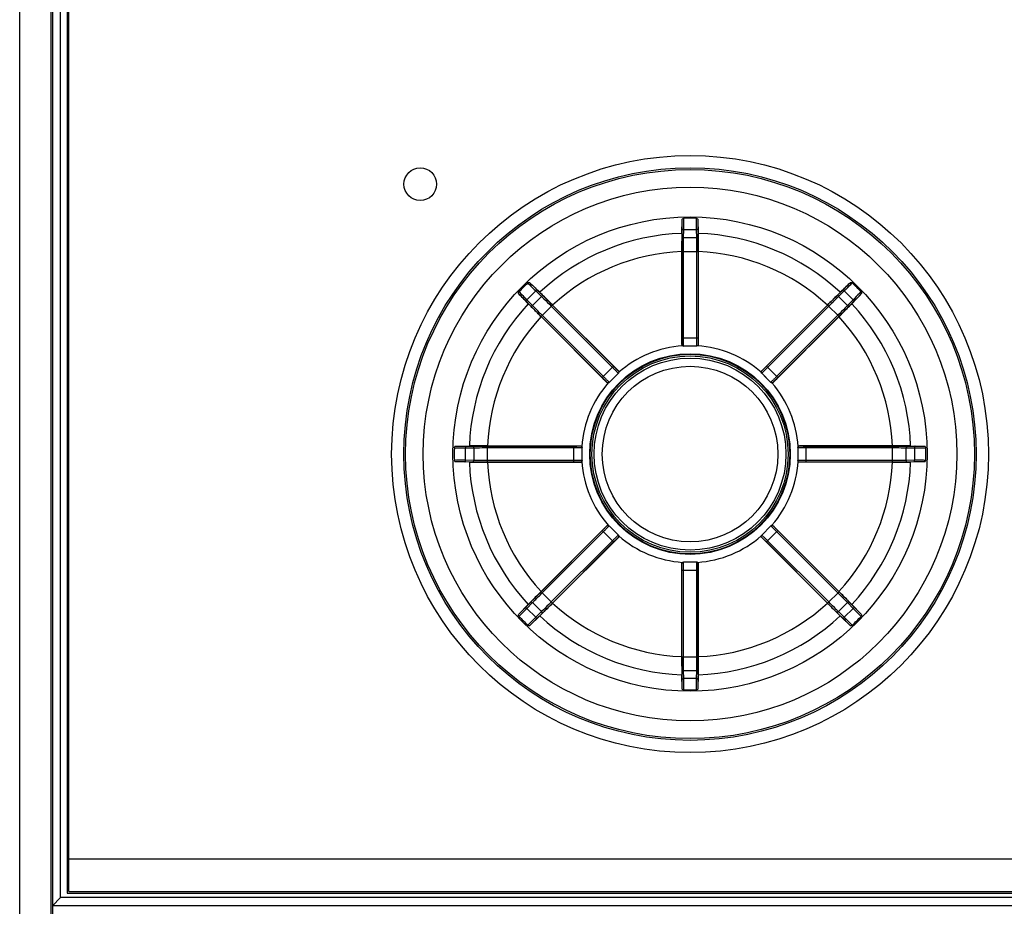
# Model space of a CAD drawing. Header units: millimetres. Extents: x 0 to 2550, y 0 to 1800.
# Tile 12 of 29: x 957 to 1017, y 968 to 1022. Entities that reach past the tile are written whole.
import ezdxf

# ---------------------------------------------------------------- set-up
doc = ezdxf.new("R2010")
doc.units = ezdxf.units.MM
doc.header["$LTSCALE"] = 140.25
doc.layers.get('0').update_dxf_attribs({"linetype": 'CONTINUOUS'})
doc.layers.add('00_COMPONENTS', color=7, linetype='CONTINUOUS')

msp = doc.modelspace()

# ---------------------------------------------------------------- linework, layer by layer
at = {"color": 7, "linetype": 'CONTINUOUS'}
msp.add_line((956.633, 882.353), (956.633, 1058.853), dxfattribs=at)
at = {"layer": '00_COMPONENTS', "color": 7, "linetype": 'CONTINUOUS'}
for p, q in [((958.528, 1056.353), (958.528, 878.388)), ((958.633, 1056.353), (958.633, 878.353)), ((959.533, 1055.953), (959.533, 968.753)), ((959.633, 968.853), (959.633, 1055.853)), ((997.139, 1009.098), (997.148, 1009.935)), ((998.117, 1009.935), (998.127, 1009.098)), ((997.133, 1007.987), (997.133, 1002.303)), ((998.133, 1007.987), (998.133, 1002.303)), ((987.841, 1006.08), (988.44, 1005.495)), ((1006.826, 1005.495), (1007.424, 1006.08)), ((987.741, 1004.796), (987.156, 1005.395)), ((1008.109, 1005.395), (1007.524, 1004.796)), ((989.229, 1004.714), (993.249, 1000.694)), ((1006.036, 1004.714), (1002.017, 1000.694)), ((988.522, 1004.007), (992.542, 999.987)), ((1006.743, 1004.007), (1002.724, 999.987)), ((997.233, 1002.203), (997.174, 1002.222)), ((997.633, 1002.203), (997.233, 1002.203)), ((998.033, 1002.203), (997.633, 1002.203)), ((998.092, 1002.222), (998.033, 1002.203)), ((992.683, 999.987), (993.249, 1000.553)), ((993.277, 1000.608), (993.249, 1000.553)), ((1002.017, 1000.553), (1001.989, 1000.608)), ((1002.3, 1000.27), (1002.017, 1000.553)), ((992.683, 999.987), (992.628, 999.959)), ((1002.583, 999.987), (1002.3, 1000.27)), ((1002.638, 999.959), (1002.583, 999.987)), ((983.301, 996.087), (984.138, 996.097)), ((985.248, 996.103), (990.933, 996.103)), ((1010.017, 996.103), (1004.333, 996.103)), ((1011.128, 996.097), (1011.965, 996.087)), ((991.014, 996.062), (991.033, 996.003)), ((991.033, 995.203), (991.033, 996.003)), ((1004.233, 996.003), (1004.252, 996.062)), ((1004.233, 996.003), (1004.233, 995.203)), ((984.138, 995.109), (983.301, 995.119)), ((985.248, 995.103), (990.933, 995.103)), ((991.033, 995.203), (991.014, 995.144)), ((1004.252, 995.144), (1004.233, 995.203)), ((1010.017, 995.103), (1004.333, 995.103)), ((1011.965, 995.119), (1011.128, 995.109)), ((988.522, 987.2), (992.542, 991.219)), ((992.628, 991.247), (992.683, 991.219)), ((993.249, 990.653), (992.683, 991.219)), ((1002.583, 991.219), (1002.017, 990.653)), ((1002.583, 991.219), (1002.638, 991.247)), ((1006.743, 987.2), (1002.724, 991.219)), ((989.229, 986.492), (993.249, 990.512)), ((993.249, 990.653), (993.277, 990.598)), ((1001.989, 990.598), (1002.017, 990.653)), ((1006.036, 986.492), (1002.017, 990.512)), ((997.133, 983.219), (997.133, 988.903)), ((997.174, 988.984), (997.233, 989.003)), ((998.033, 989.003), (997.233, 989.003)), ((998.033, 989.003), (998.092, 988.984)), ((998.133, 983.219), (998.133, 988.903)), ((987.156, 985.811), (987.741, 986.41)), ((1007.524, 986.41), (1008.109, 985.811)), ((988.44, 985.711), (987.841, 985.126)), ((1007.424, 985.126), (1006.826, 985.711)), ((997.148, 981.271), (997.139, 982.108)), ((998.127, 982.108), (998.117, 981.271)), ((959.633, 970.853), (1087.633, 970.853)), ((958.633, 967.985), (959.133, 968.485)), ((959.533, 968.753), (1087.733, 968.753)), ((959.633, 968.853), (1087.633, 968.853)), ((958.633, 967.985), (958.633, 967.984))]:
    msp.add_line(p, q, dxfattribs=at)
at = {"layer": '00_COMPONENTS', "color": 9, "linetype": 'CONTINUOUS'}
for p, q in [((959.133, 968.485), (959.133, 1056.853)), ((997.144, 1008.885), (997.15, 1009.382)), ((998.115, 1009.382), (998.121, 1008.885)), ((997.244, 1008.83), (997.25, 1009.326)), ((998.021, 1008.83), (997.244, 1008.83)), ((997.25, 1009.326), (998.015, 1009.326)), ((998.015, 1009.326), (998.021, 1008.83)), ((997.14, 1002.703), (997.14, 1007.997)), ((997.14, 1007.997), (998.126, 1007.997)), ((997.24, 1002.703), (997.24, 1007.997)), ((998.026, 1007.997), (998.026, 1002.703)), ((998.126, 1007.997), (998.126, 1002.703)), ((987.658, 1005.036), (988.199, 1005.577)), ((988.555, 1005.23), (988.006, 1004.681)), ((988.199, 1005.577), (988.555, 1005.23)), ((988.231, 1005.687), (988.586, 1005.34)), ((1006.679, 1005.34), (1007.035, 1005.687)), ((1006.711, 1005.23), (1007.066, 1005.577)), ((1007.26, 1004.681), (1006.711, 1005.23)), ((1007.066, 1005.577), (1007.607, 1005.036)), ((987.896, 1004.65), (987.548, 1005.005)), ((988.006, 1004.681), (987.658, 1005.036)), ((988.52, 1004.019), (989.217, 1004.716)), ((989.146, 1004.645), (992.89, 1000.901)), ((989.217, 1004.716), (992.961, 1000.972)), ((1002.305, 1000.972), (1006.048, 1004.716)), ((1002.375, 1000.901), (1006.119, 1004.645)), ((1006.746, 1004.019), (1006.048, 1004.716)), ((1007.607, 1005.036), (1007.26, 1004.681)), ((1007.717, 1005.005), (1007.37, 1004.65)), ((992.264, 1000.275), (988.52, 1004.019)), ((992.334, 1000.346), (988.591, 1004.089)), ((1006.675, 1004.089), (1002.931, 1000.346)), ((1006.746, 1004.019), (1003.002, 1000.275)), ((997.14, 1002.703), (998.126, 1002.703)), ((992.264, 1000.275), (992.961, 1000.972)), ((1003.002, 1000.275), (1002.305, 1000.972)), ((992.683, 999.987), (993.249, 1000.553)), ((1002.017, 1000.553), (1002.583, 999.987)), ((983.854, 996.086), (984.351, 996.091)), ((985.238, 995.11), (985.238, 996.096)), ((985.238, 996.096), (990.533, 996.096)), ((990.533, 995.11), (990.533, 996.096)), ((1004.733, 995.11), (1004.733, 996.096)), ((1004.733, 996.096), (1010.027, 996.096)), ((1010.027, 995.11), (1010.027, 996.096)), ((1010.915, 996.091), (1011.412, 996.086)), ((983.909, 995.986), (984.406, 995.991)), ((983.909, 995.221), (983.909, 995.986)), ((984.406, 995.991), (984.406, 995.215)), ((985.238, 995.996), (990.533, 995.996)), ((991.033, 995.203), (991.033, 996.003)), ((1004.233, 996.003), (1004.233, 995.203)), ((1004.733, 995.996), (1010.027, 995.996)), ((1010.859, 995.215), (1010.859, 995.991)), ((1010.859, 995.991), (1011.356, 995.986)), ((1011.356, 995.986), (1011.356, 995.221)), ((984.351, 995.115), (983.854, 995.121)), ((984.406, 995.215), (983.909, 995.221)), ((990.533, 995.21), (985.238, 995.21)), ((990.533, 995.11), (985.238, 995.11)), ((1010.027, 995.21), (1004.733, 995.21)), ((1010.027, 995.11), (1004.733, 995.11)), ((1011.356, 995.221), (1010.859, 995.215)), ((1011.412, 995.121), (1010.915, 995.115)), ((988.52, 987.187), (992.264, 990.931)), ((988.591, 987.117), (992.334, 990.86)), ((992.961, 990.234), (992.264, 990.931)), ((993.249, 990.653), (992.683, 991.219)), ((1002.583, 991.219), (1002.017, 990.653)), ((1002.305, 990.234), (1003.002, 990.931)), ((1002.931, 990.86), (1006.675, 987.117)), ((1003.002, 990.931), (1006.746, 987.187)), ((992.89, 990.305), (989.146, 986.561)), ((992.961, 990.234), (989.217, 986.49)), ((1006.048, 986.49), (1002.305, 990.234)), ((1006.119, 986.561), (1002.375, 990.305)), ((998.033, 989.003), (997.233, 989.003)), ((997.14, 983.209), (997.14, 988.503)), ((997.14, 988.503), (998.126, 988.503)), ((997.24, 983.209), (997.24, 988.503)), ((998.026, 988.503), (998.026, 983.209)), ((998.126, 988.503), (998.126, 983.209)), ((989.217, 986.49), (988.52, 987.187)), ((1006.048, 986.49), (1006.746, 987.187)), ((987.548, 986.201), (987.896, 986.557)), ((987.658, 986.17), (988.006, 986.525)), ((988.006, 986.525), (988.555, 985.976)), ((1006.711, 985.976), (1007.26, 986.525)), ((1007.26, 986.525), (1007.607, 986.17)), ((1007.37, 986.557), (1007.717, 986.201)), ((988.199, 985.629), (987.658, 986.17)), ((988.555, 985.976), (988.199, 985.629)), ((988.586, 985.866), (988.231, 985.519)), ((1007.035, 985.519), (1006.679, 985.866)), ((1007.066, 985.629), (1006.711, 985.976)), ((1007.607, 986.17), (1007.066, 985.629)), ((997.14, 983.209), (998.126, 983.209)), ((997.15, 981.824), (997.144, 982.321)), ((997.25, 981.88), (997.244, 982.377)), ((997.244, 982.377), (998.021, 982.377)), ((998.021, 982.377), (998.015, 981.88)), ((998.121, 982.321), (998.115, 981.824)), ((998.015, 981.88), (997.25, 981.88)), ((1088.133, 968.485), (959.133, 968.485)), ((1088.632, 967.985), (958.633, 967.985))]:
    msp.add_line(p, q, dxfattribs=at)
at = {"layer": '00_COMPONENTS', "color": 7, "linetype": 'CONTINUOUS'}
for centre, radius in [((997.633, 995.603), 18.25), ((981.133, 1012.103), 1), ((997.633, 995.603), 17.5), ((997.633, 995.603), 17.395), ((997.633, 995.603), 16.317), ((997.633, 995.603), 14.5), ((997.633, 995.603), 6.1), ((997.633, 995.603), 6)]:
    msp.add_circle(centre, radius, dxfattribs=at)
at = {"layer": '00_COMPONENTS', "color": 9, "linetype": 'CONTINUOUS'}
for radius in [6.135, 5.868, 5.368]:
    msp.add_circle((997.633, 995.603), radius, dxfattribs=at)
at = {"layer": '00_COMPONENTS', "color": 7, "linetype": 'CONTINUOUS'}
for centre, radius, start, end in [((997.632, 963.553), 46.466, 89.99902, 90.47305), ((997.634, 963.553), 46.466, 89.52695, 90.00098), ((1020.296, 972.94), 46.467, 134.52597, 135.47403), ((974.97, 972.94), 46.467, 44.52597, 45.47403), ((1029.683, 995.603), 46.467, 179.52597, 180.47403), ((965.583, 995.603), 46.467, 359.52597, 0.47403), ((1020.296, 1018.266), 46.467, 224.52597, 225.47403), ((974.97, 1018.266), 46.467, 314.52597, 315.47403), ((997.632, 1027.653), 46.466, 269.52695, 270.00098), ((997.634, 1027.653), 46.466, 269.99902, 270.47305)]:
    msp.add_arc(centre, radius, start, end, dxfattribs=at)
at = {"layer": '00_COMPONENTS', "color": 9, "linetype": 'CONTINUOUS'}
for radius, start, end in [(13.504, 92.09705, 132.90295), (13.504, 47.09705, 87.90295), (12.394, 92.31198, 132.68802), (12.394, 47.31198, 87.68802), (13.504, 137.09705, 177.90295), (13.504, 2.09705, 42.90295), (12.394, 137.31198, 177.68802), (12.394, 2.31198, 42.68802), (6.635, 93.96513, 131.03489), (6.635, 48.96513, 86.03487), (6.635, 138.96512, 176.03401), (6.635, 3.96485, 41.03484), (13.504, 182.09705, 222.90295), (12.394, 182.31198, 222.68802), (6.635, 183.96485, 221.03484), (6.635, 318.96512, 356.03401), (12.394, 317.31198, 357.68802), (13.504, 317.09705, 357.90295), (6.635, 228.96513, 266.03487), (6.635, 273.96513, 311.03489), (12.394, 227.31198, 267.68802), (12.394, 272.31198, 312.68802), (13.504, 227.09705, 267.90295), (13.504, 272.09705, 312.90295)]:
    msp.add_arc((997.633, 995.603), radius, start, end, dxfattribs=at)
at = {"layer": '00_COMPONENTS', "color": 7, "linetype": 'CONTINUOUS'}
for points, knots in [([(997.148, 1009.935), (997.149, 1009.957), (997.175, 1010.004), (997.223, 1010.018), (997.248, 1010.018)], [0, 0, 0, 0, 0.468273, 1, 1, 1, 1]), ([(998.017, 1010.018), (998.042, 1010.018), (998.091, 1010.004), (998.117, 1009.957), (998.117, 1009.935)], [0, 0, 0, 0, 0.531727, 1, 1, 1, 1]), ([(997.139, 1009.098), (997.138, 1009.013), (997.134, 1008.642), (997.133, 1008.272), (997.133, 1007.987)], [0, 0, 0, 0, 0.230498, 1, 1, 1, 1]), ([(998.133, 1007.987), (998.133, 1008.085), (998.132, 1008.455), (998.13, 1008.825), (998.127, 1009.098)], [0, 0, 0, 0, 0.263986, 1, 1, 1, 1]), ([(987.712, 1006.068), (987.729, 1006.085), (987.774, 1006.11), (987.825, 1006.095), (987.841, 1006.08)], [0, 0, 0, 0, 0.531727, 1, 1, 1, 1]), ([(1007.424, 1006.08), (1007.44, 1006.095), (1007.492, 1006.11), (1007.536, 1006.085), (1007.554, 1006.068)], [0, 0, 0, 0, 0.468273, 1, 1, 1, 1]), ([(987.156, 1005.395), (987.141, 1005.41), (987.126, 1005.462), (987.15, 1005.507), (987.168, 1005.524)], [0, 0, 0, 0, 0.468273, 1, 1, 1, 1]), ([(989.229, 1004.714), (989.16, 1004.783), (988.898, 1005.044), (988.635, 1005.304), (988.44, 1005.495)], [0, 0, 0, 0, 0.263986, 1, 1, 1, 1]), ([(1006.826, 1005.495), (1006.765, 1005.435), (1006.5, 1005.176), (1006.238, 1004.915), (1006.036, 1004.714)], [0, 0, 0, 0, 0.230498, 1, 1, 1, 1]), ([(1008.098, 1005.524), (1008.115, 1005.507), (1008.139, 1005.462), (1008.125, 1005.41), (1008.109, 1005.395)], [0, 0, 0, 0, 0.531727, 1, 1, 1, 1]), ([(987.741, 1004.796), (987.801, 1004.735), (988.06, 1004.471), (988.321, 1004.208), (988.522, 1004.007)], [0, 0, 0, 0, 0.230498, 1, 1, 1, 1]), ([(1006.743, 1004.007), (1006.812, 1004.076), (1007.074, 1004.338), (1007.334, 1004.601), (1007.524, 1004.796)], [0, 0, 0, 0, 0.263986, 1, 1, 1, 1]), ([(985.248, 996.103), (985.151, 996.103), (984.781, 996.103), (984.41, 996.1), (984.138, 996.097)], [0, 0, 0, 0, 0.263986, 1, 1, 1, 1]), ([(1011.128, 996.097), (1011.042, 996.098), (1010.672, 996.102), (1010.302, 996.103), (1010.017, 996.103)], [0, 0, 0, 0, 0.230498, 1, 1, 1, 1]), ([(983.218, 995.987), (983.218, 996.012), (983.232, 996.061), (983.279, 996.087), (983.301, 996.087)], [0, 0, 0, 0, 0.531727, 1, 1, 1, 1]), ([(1011.965, 996.087), (1011.987, 996.087), (1012.033, 996.061), (1012.048, 996.012), (1012.048, 995.987)], [0, 0, 0, 0, 0.468273, 1, 1, 1, 1]), ([(983.301, 995.119), (983.279, 995.119), (983.232, 995.145), (983.218, 995.194), (983.218, 995.219)], [0, 0, 0, 0, 0.468273, 1, 1, 1, 1]), ([(984.138, 995.109), (984.223, 995.108), (984.593, 995.104), (984.964, 995.103), (985.248, 995.103)], [0, 0, 0, 0, 0.230498, 1, 1, 1, 1]), ([(1010.017, 995.103), (1010.115, 995.103), (1010.485, 995.104), (1010.855, 995.106), (1011.128, 995.109)], [0, 0, 0, 0, 0.263986, 1, 1, 1, 1]), ([(1012.048, 995.219), (1012.048, 995.194), (1012.033, 995.145), (1011.987, 995.119), (1011.965, 995.119)], [0, 0, 0, 0, 0.531727, 1, 1, 1, 1]), ([(988.522, 987.2), (988.453, 987.13), (988.192, 986.868), (987.932, 986.605), (987.741, 986.41)], [0, 0, 0, 0, 0.263986, 1, 1, 1, 1]), ([(1007.524, 986.41), (1007.465, 986.471), (1007.206, 986.735), (1006.945, 986.998), (1006.743, 987.2)], [0, 0, 0, 0, 0.230498, 1, 1, 1, 1]), ([(988.44, 985.711), (988.501, 985.771), (988.765, 986.03), (989.028, 986.291), (989.229, 986.492)], [0, 0, 0, 0, 0.230498, 1, 1, 1, 1]), ([(1006.036, 986.492), (1006.105, 986.423), (1006.367, 986.162), (1006.631, 985.902), (1006.826, 985.711)], [0, 0, 0, 0, 0.263986, 1, 1, 1, 1]), ([(987.168, 985.682), (987.15, 985.699), (987.126, 985.744), (987.141, 985.796), (987.156, 985.811)], [0, 0, 0, 0, 0.531727, 1, 1, 1, 1]), ([(1008.109, 985.811), (1008.125, 985.796), (1008.139, 985.744), (1008.115, 985.699), (1008.098, 985.682)], [0, 0, 0, 0, 0.468273, 1, 1, 1, 1]), ([(987.841, 985.126), (987.825, 985.111), (987.774, 985.096), (987.729, 985.121), (987.712, 985.138)], [0, 0, 0, 0, 0.468273, 1, 1, 1, 1]), ([(1007.554, 985.138), (1007.536, 985.121), (1007.492, 985.096), (1007.44, 985.111), (1007.424, 985.126)], [0, 0, 0, 0, 0.531727, 1, 1, 1, 1]), ([(997.133, 983.219), (997.133, 983.121), (997.133, 982.751), (997.135, 982.381), (997.139, 982.108)], [0, 0, 0, 0, 0.263986, 1, 1, 1, 1]), ([(998.127, 982.108), (998.128, 982.194), (998.132, 982.564), (998.133, 982.934), (998.133, 983.219)], [0, 0, 0, 0, 0.230498, 1, 1, 1, 1]), ([(997.248, 981.188), (997.223, 981.188), (997.175, 981.202), (997.149, 981.249), (997.148, 981.271)], [0, 0, 0, 0, 0.531727, 1, 1, 1, 1]), ([(998.117, 981.271), (998.117, 981.249), (998.091, 981.202), (998.042, 981.188), (998.017, 981.188)], [0, 0, 0, 0, 0.468273, 1, 1, 1, 1])]:
    msp.add_open_spline(points, degree=3, knots=knots, dxfattribs=at)
at = {"layer": '00_COMPONENTS', "color": 9, "linetype": 'CONTINUOUS'}
for points, knots in [([(997.25, 1009.326), (997.251, 1009.386), (997.252, 1009.617), (997.252, 1009.848), (997.248, 1010.018)], [0, 0, 0, 0, 0.259682, 1, 1, 1, 1]), ([(998.017, 1010.018), (998.016, 1009.972), (998.014, 1009.742), (998.014, 1009.511), (998.015, 1009.326)], [0, 0, 0, 0, 0.199675, 1, 1, 1, 1]), ([(997.15, 1009.382), (997.151, 1009.43), (997.152, 1009.614), (997.152, 1009.798), (997.148, 1009.935)], [0, 0, 0, 0, 0.259541, 1, 1, 1, 1]), ([(997.15, 1009.382), (997.15, 1009.374), (997.169, 1009.335), (997.218, 1009.327), (997.25, 1009.326)], [0, 0, 0, 0, 0.186443, 1, 1, 1, 1]), ([(998.115, 1009.382), (998.115, 1009.374), (998.097, 1009.335), (998.048, 1009.327), (998.015, 1009.326)], [0, 0, 0, 0, 0.186443, 1, 1, 1, 1]), ([(998.117, 1009.935), (998.116, 1009.898), (998.114, 1009.714), (998.114, 1009.529), (998.115, 1009.382)], [0, 0, 0, 0, 0.199945, 1, 1, 1, 1]), ([(997.14, 1007.997), (997.14, 1008.076), (997.14, 1008.371), (997.142, 1008.667), (997.144, 1008.885)], [0, 0, 0, 0, 0.264047, 1, 1, 1, 1]), ([(997.144, 1008.885), (997.145, 1008.878), (997.163, 1008.838), (997.212, 1008.83), (997.244, 1008.83)], [0, 0, 0, 0, 0.186443, 1, 1, 1, 1]), ([(997.24, 1007.997), (997.24, 1008.071), (997.24, 1008.348), (997.242, 1008.625), (997.244, 1008.83)], [0, 0, 0, 0, 0.264047, 1, 1, 1, 1]), ([(998.121, 1008.885), (998.121, 1008.878), (998.103, 1008.838), (998.054, 1008.83), (998.021, 1008.83)], [0, 0, 0, 0, 0.186443, 1, 1, 1, 1]), ([(998.021, 1008.83), (998.022, 1008.766), (998.025, 1008.488), (998.026, 1008.211), (998.026, 1007.997)], [0, 0, 0, 0, 0.23049, 1, 1, 1, 1]), ([(998.121, 1008.885), (998.122, 1008.817), (998.125, 1008.521), (998.126, 1008.225), (998.126, 1007.997)], [0, 0, 0, 0, 0.230489, 1, 1, 1, 1]), ([(987.712, 1006.068), (987.743, 1006.035), (987.905, 1005.87), (988.068, 1005.707), (988.199, 1005.577)], [0, 0, 0, 0, 0.199675, 1, 1, 1, 1]), ([(987.841, 1006.08), (987.867, 1006.053), (987.995, 1005.921), (988.125, 1005.79), (988.231, 1005.687)], [0, 0, 0, 0, 0.199945, 1, 1, 1, 1]), ([(1007.035, 1005.687), (1007.069, 1005.721), (1007.2, 1005.85), (1007.33, 1005.981), (1007.424, 1006.08)], [0, 0, 0, 0, 0.259541, 1, 1, 1, 1]), ([(1007.066, 1005.577), (1007.109, 1005.619), (1007.273, 1005.782), (1007.436, 1005.945), (1007.554, 1006.068)], [0, 0, 0, 0, 0.259682, 1, 1, 1, 1]), ([(987.548, 1005.005), (987.515, 1005.039), (987.385, 1005.17), (987.255, 1005.301), (987.156, 1005.395)], [0, 0, 0, 0, 0.259541, 1, 1, 1, 1]), ([(987.658, 1005.036), (987.616, 1005.079), (987.454, 1005.243), (987.291, 1005.406), (987.168, 1005.524)], [0, 0, 0, 0, 0.259682, 1, 1, 1, 1]), ([(988.231, 1005.687), (988.236, 1005.682), (988.251, 1005.641), (988.222, 1005.601), (988.199, 1005.577)], [0, 0, 0, 0, 0.186443, 1, 1, 1, 1]), ([(988.586, 1005.34), (988.591, 1005.335), (988.606, 1005.294), (988.578, 1005.253), (988.555, 1005.23)], [0, 0, 0, 0, 0.186443, 1, 1, 1, 1]), ([(988.555, 1005.23), (988.601, 1005.186), (988.799, 1004.991), (988.996, 1004.796), (989.146, 1004.645)], [0, 0, 0, 0, 0.23049, 1, 1, 1, 1]), ([(988.586, 1005.34), (988.635, 1005.292), (988.846, 1005.085), (989.056, 1004.877), (989.217, 1004.716)], [0, 0, 0, 0, 0.230489, 1, 1, 1, 1]), ([(1006.048, 1004.716), (1006.104, 1004.771), (1006.313, 1004.98), (1006.524, 1005.188), (1006.679, 1005.34)], [0, 0, 0, 0, 0.264047, 1, 1, 1, 1]), ([(1006.119, 1004.645), (1006.171, 1004.697), (1006.367, 1004.893), (1006.565, 1005.088), (1006.711, 1005.23)], [0, 0, 0, 0, 0.264047, 1, 1, 1, 1]), ([(1006.679, 1005.34), (1006.674, 1005.335), (1006.659, 1005.294), (1006.688, 1005.253), (1006.711, 1005.23)], [0, 0, 0, 0, 0.186443, 1, 1, 1, 1]), ([(1007.035, 1005.687), (1007.03, 1005.682), (1007.015, 1005.641), (1007.043, 1005.601), (1007.066, 1005.577)], [0, 0, 0, 0, 0.186443, 1, 1, 1, 1]), ([(1008.098, 1005.524), (1008.064, 1005.492), (1007.9, 1005.331), (1007.736, 1005.168), (1007.607, 1005.036)], [0, 0, 0, 0, 0.199675, 1, 1, 1, 1]), ([(1008.109, 1005.395), (1008.083, 1005.369), (1007.951, 1005.241), (1007.82, 1005.11), (1007.717, 1005.005)], [0, 0, 0, 0, 0.199945, 1, 1, 1, 1]), ([(987.548, 1005.005), (987.554, 1005), (987.594, 1004.985), (987.635, 1005.014), (987.658, 1005.036)], [0, 0, 0, 0, 0.186443, 1, 1, 1, 1]), ([(987.896, 1004.65), (987.901, 1004.644), (987.942, 1004.63), (987.982, 1004.658), (988.006, 1004.681)], [0, 0, 0, 0, 0.186443, 1, 1, 1, 1]), ([(988.52, 1004.019), (988.465, 1004.074), (988.256, 1004.283), (988.048, 1004.494), (987.896, 1004.65)], [0, 0, 0, 0, 0.264047, 1, 1, 1, 1]), ([(988.591, 1004.089), (988.539, 1004.141), (988.343, 1004.338), (988.148, 1004.535), (988.006, 1004.681)], [0, 0, 0, 0, 0.264047, 1, 1, 1, 1]), ([(1007.26, 1004.681), (1007.215, 1004.635), (1007.021, 1004.437), (1006.826, 1004.24), (1006.675, 1004.089)], [0, 0, 0, 0, 0.23049, 1, 1, 1, 1]), ([(1007.37, 1004.65), (1007.322, 1004.601), (1007.115, 1004.39), (1006.907, 1004.18), (1006.746, 1004.019)], [0, 0, 0, 0, 0.230489, 1, 1, 1, 1]), ([(1007.37, 1004.65), (1007.364, 1004.644), (1007.324, 1004.63), (1007.283, 1004.658), (1007.26, 1004.681)], [0, 0, 0, 0, 0.186443, 1, 1, 1, 1]), ([(1007.717, 1005.005), (1007.712, 1005), (1007.671, 1004.985), (1007.631, 1005.014), (1007.607, 1005.036)], [0, 0, 0, 0, 0.186443, 1, 1, 1, 1]), ([(997.133, 1002.303), (997.135, 1002.305), (997.133, 1002.318), (997.137, 1002.34), (997.137, 1002.377), (997.138, 1002.426), (997.139, 1002.486), (997.14, 1002.579), (997.14, 1002.653), (997.14, 1002.703)], [0, 0, 0, 0, 0.022447, 0.081477, 0.174993, 0.299478, 0.45021, 0.621495, 1, 1, 1, 1]), ([(997.133, 1002.303), (997.133, 1002.278), (997.154, 1002.225), (997.207, 1002.203), (997.233, 1002.203)], [0, 0, 0, 0, 0.499999, 1, 1, 1, 1]), ([(997.233, 1002.203), (997.235, 1002.206), (997.233, 1002.221), (997.237, 1002.249), (997.236, 1002.296), (997.238, 1002.357), (997.239, 1002.432), (997.24, 1002.548), (997.24, 1002.64), (997.24, 1002.703)], [0, 0, 0, 0, 0.022358, 0.081372, 0.174889, 0.299386, 0.450137, 0.621445, 1, 1, 1, 1]), ([(998.026, 1002.703), (998.026, 1002.64), (998.026, 1002.548), (998.027, 1002.431), (998.027, 1002.357), (998.029, 1002.296), (998.029, 1002.249), (998.033, 1002.221), (998.03, 1002.206), (998.033, 1002.203)], [0, 0, 0, 0, 0.379097, 0.550552, 0.701234, 0.825545, 0.918837, 0.977699, 1, 1, 1, 1]), ([(998.126, 1002.703), (998.126, 1002.653), (998.126, 1002.579), (998.127, 1002.486), (998.128, 1002.426), (998.129, 1002.377), (998.129, 1002.34), (998.132, 1002.318), (998.131, 1002.305), (998.133, 1002.303)], [0, 0, 0, 0, 0.379047, 0.550479, 0.701142, 0.82544, 0.918732, 0.977612, 1, 1, 1, 1]), ([(992.961, 1000.972), (992.997, 1000.936), (993.049, 1000.885), (993.115, 1000.819), (993.158, 1000.777), (993.194, 1000.744), (993.22, 1000.717), (993.238, 1000.704), (993.246, 1000.694), (993.249, 1000.694)], [0, 0, 0, 0, 0.379047, 0.550479, 0.701142, 0.82544, 0.918732, 0.977612, 1, 1, 1, 1]), ([(1002.017, 1000.694), (1002.02, 1000.694), (1002.028, 1000.704), (1002.046, 1000.717), (1002.072, 1000.744), (1002.108, 1000.778), (1002.15, 1000.819), (1002.217, 1000.885), (1002.269, 1000.936), (1002.305, 1000.972)], [0, 0, 0, 0, 0.022447, 0.081477, 0.174993, 0.299478, 0.45021, 0.621495, 1, 1, 1, 1]), ([(992.683, 999.987), (992.683, 999.991), (992.67, 1000), (992.653, 1000.022), (992.62, 1000.055), (992.578, 1000.1), (992.526, 1000.153), (992.444, 1000.236), (992.379, 1000.301), (992.334, 1000.346)], [0, 0, 0, 0, 0.022358, 0.081372, 0.174889, 0.299386, 0.450137, 0.621445, 1, 1, 1, 1]), ([(992.89, 1000.901), (992.935, 1000.857), (993, 1000.792), (993.083, 1000.71), (993.136, 1000.658), (993.181, 1000.616), (993.213, 1000.582), (993.236, 1000.566), (993.245, 1000.553), (993.249, 1000.553)], [0, 0, 0, 0, 0.379097, 0.550552, 0.701234, 0.825545, 0.918837, 0.977699, 1, 1, 1, 1]), ([(1002.017, 1000.694), (1001.999, 1000.676), (1001.977, 1000.623), (1001.999, 1000.571), (1002.017, 1000.553)], [0, 0, 0, 0, 0.499999, 1, 1, 1, 1]), ([(1002.017, 1000.553), (1002.021, 1000.553), (1002.03, 1000.566), (1002.052, 1000.582), (1002.085, 1000.616), (1002.129, 1000.658), (1002.183, 1000.71), (1002.266, 1000.792), (1002.331, 1000.857), (1002.375, 1000.901)], [0, 0, 0, 0, 0.022358, 0.081372, 0.174889, 0.299386, 0.450137, 0.621445, 1, 1, 1, 1]), ([(1002.931, 1000.346), (1002.887, 1000.301), (1002.822, 1000.236), (1002.74, 1000.153), (1002.687, 1000.1), (1002.645, 1000.055), (1002.612, 1000.022), (1002.595, 1000), (1002.583, 999.991), (1002.583, 999.987)], [0, 0, 0, 0, 0.379097, 0.550552, 0.701234, 0.825545, 0.918837, 0.977699, 1, 1, 1, 1]), ([(992.542, 999.987), (992.542, 999.99), (992.531, 999.998), (992.519, 1000.016), (992.492, 1000.042), (992.458, 1000.078), (992.416, 1000.121), (992.351, 1000.187), (992.299, 1000.239), (992.264, 1000.275)], [0, 0, 0, 0, 0.022447, 0.081477, 0.174993, 0.299478, 0.45021, 0.621495, 1, 1, 1, 1]), ([(992.542, 999.987), (992.56, 999.969), (992.612, 999.947), (992.665, 999.969), (992.683, 999.987)], [0, 0, 0, 0, 0.499999, 1, 1, 1, 1]), ([(1003.002, 1000.275), (1002.966, 1000.239), (1002.914, 1000.187), (1002.849, 1000.12), (1002.807, 1000.078), (1002.774, 1000.042), (1002.747, 1000.016), (1002.734, 999.998), (1002.724, 999.99), (1002.724, 999.987)], [0, 0, 0, 0, 0.379047, 0.550479, 0.701142, 0.82544, 0.918732, 0.977612, 1, 1, 1, 1]), ([(984.351, 996.091), (984.419, 996.092), (984.715, 996.095), (985.011, 996.096), (985.238, 996.096)], [0, 0, 0, 0, 0.230489, 1, 1, 1, 1]), ([(984.351, 996.091), (984.358, 996.091), (984.397, 996.073), (984.406, 996.024), (984.406, 995.991)], [0, 0, 0, 0, 0.186443, 1, 1, 1, 1]), ([(990.533, 996.096), (990.583, 996.096), (990.657, 996.096), (990.75, 996.097), (990.81, 996.098), (990.859, 996.099), (990.896, 996.099), (990.918, 996.103), (990.931, 996.101), (990.933, 996.103)], [0, 0, 0, 0, 0.379047, 0.550479, 0.701142, 0.82544, 0.918732, 0.977612, 1, 1, 1, 1]), ([(1004.333, 996.103), (1004.307, 996.103), (1004.254, 996.082), (1004.233, 996.028), (1004.233, 996.003)], [0, 0, 0, 0, 0.499999, 1, 1, 1, 1]), ([(1004.333, 996.103), (1004.335, 996.101), (1004.348, 996.103), (1004.369, 996.099), (1004.407, 996.099), (1004.456, 996.098), (1004.516, 996.097), (1004.609, 996.096), (1004.682, 996.096), (1004.733, 996.096)], [0, 0, 0, 0, 0.022447, 0.081477, 0.174993, 0.299478, 0.45021, 0.621495, 1, 1, 1, 1]), ([(1010.027, 996.096), (1010.105, 996.096), (1010.401, 996.096), (1010.697, 996.094), (1010.915, 996.091)], [0, 0, 0, 0, 0.264047, 1, 1, 1, 1]), ([(1010.915, 996.091), (1010.907, 996.091), (1010.868, 996.073), (1010.86, 996.024), (1010.859, 995.991)], [0, 0, 0, 0, 0.186443, 1, 1, 1, 1]), ([(983.218, 995.987), (983.264, 995.987), (983.494, 995.984), (983.725, 995.984), (983.909, 995.986)], [0, 0, 0, 0, 0.199675, 1, 1, 1, 1]), ([(983.301, 996.087), (983.338, 996.086), (983.522, 996.084), (983.706, 996.084), (983.854, 996.086)], [0, 0, 0, 0, 0.199945, 1, 1, 1, 1]), ([(983.854, 996.086), (983.861, 996.085), (983.9, 996.067), (983.909, 996.018), (983.909, 995.986)], [0, 0, 0, 0, 0.186443, 1, 1, 1, 1]), ([(984.406, 995.991), (984.47, 995.992), (984.748, 995.995), (985.025, 995.996), (985.238, 995.996)], [0, 0, 0, 0, 0.23049, 1, 1, 1, 1]), ([(990.533, 995.996), (990.596, 995.996), (990.688, 995.996), (990.805, 995.997), (990.879, 995.998), (990.94, 995.999), (990.987, 995.999), (991.015, 996.003), (991.03, 996.001), (991.033, 996.003)], [0, 0, 0, 0, 0.379097, 0.550552, 0.701234, 0.825545, 0.918837, 0.977699, 1, 1, 1, 1]), ([(1004.233, 996.003), (1004.236, 996.001), (1004.251, 996.003), (1004.279, 995.999), (1004.326, 995.999), (1004.387, 995.998), (1004.461, 995.997), (1004.578, 995.996), (1004.67, 995.996), (1004.733, 995.996)], [0, 0, 0, 0, 0.022358, 0.081372, 0.174889, 0.299386, 0.450137, 0.621445, 1, 1, 1, 1]), ([(1010.027, 995.996), (1010.1, 995.996), (1010.378, 995.996), (1010.655, 995.994), (1010.859, 995.991)], [0, 0, 0, 0, 0.264047, 1, 1, 1, 1]), ([(1011.412, 996.086), (1011.404, 996.085), (1011.365, 996.067), (1011.356, 996.018), (1011.356, 995.986)], [0, 0, 0, 0, 0.186443, 1, 1, 1, 1]), ([(1011.356, 995.986), (1011.416, 995.985), (1011.647, 995.984), (1011.877, 995.984), (1012.048, 995.987)], [0, 0, 0, 0, 0.259682, 1, 1, 1, 1]), ([(1011.412, 996.086), (1011.46, 996.085), (1011.644, 996.084), (1011.828, 996.084), (1011.965, 996.087)], [0, 0, 0, 0, 0.259541, 1, 1, 1, 1]), ([(983.909, 995.221), (983.849, 995.221), (983.619, 995.222), (983.388, 995.222), (983.218, 995.219)], [0, 0, 0, 0, 0.259682, 1, 1, 1, 1]), ([(983.854, 995.121), (983.806, 995.121), (983.622, 995.122), (983.437, 995.122), (983.301, 995.119)], [0, 0, 0, 0, 0.259541, 1, 1, 1, 1]), ([(983.854, 995.121), (983.861, 995.121), (983.9, 995.139), (983.909, 995.188), (983.909, 995.221)], [0, 0, 0, 0, 0.186443, 1, 1, 1, 1]), ([(984.351, 995.115), (984.358, 995.115), (984.397, 995.133), (984.406, 995.182), (984.406, 995.215)], [0, 0, 0, 0, 0.186443, 1, 1, 1, 1]), ([(985.238, 995.11), (985.16, 995.11), (984.864, 995.11), (984.569, 995.112), (984.351, 995.115)], [0, 0, 0, 0, 0.264047, 1, 1, 1, 1]), ([(985.238, 995.21), (985.165, 995.21), (984.888, 995.21), (984.61, 995.212), (984.406, 995.215)], [0, 0, 0, 0, 0.264047, 1, 1, 1, 1]), ([(991.033, 995.203), (991.03, 995.205), (991.015, 995.203), (990.987, 995.207), (990.94, 995.207), (990.879, 995.208), (990.804, 995.209), (990.687, 995.21), (990.596, 995.21), (990.533, 995.21)], [0, 0, 0, 0, 0.022358, 0.081372, 0.174889, 0.299386, 0.450137, 0.621445, 1, 1, 1, 1]), ([(990.933, 995.103), (990.931, 995.105), (990.918, 995.103), (990.896, 995.107), (990.858, 995.107), (990.81, 995.108), (990.75, 995.109), (990.657, 995.11), (990.583, 995.11), (990.533, 995.11)], [0, 0, 0, 0, 0.022447, 0.081477, 0.174993, 0.299478, 0.45021, 0.621495, 1, 1, 1, 1]), ([(990.933, 995.103), (990.958, 995.103), (991.011, 995.125), (991.033, 995.178), (991.033, 995.203)], [0, 0, 0, 0, 0.499999, 1, 1, 1, 1]), ([(1004.733, 995.21), (1004.67, 995.21), (1004.578, 995.21), (1004.461, 995.209), (1004.387, 995.208), (1004.325, 995.207), (1004.279, 995.207), (1004.251, 995.203), (1004.236, 995.205), (1004.233, 995.203)], [0, 0, 0, 0, 0.379097, 0.550552, 0.701234, 0.825545, 0.918837, 0.977699, 1, 1, 1, 1]), ([(1004.733, 995.11), (1004.682, 995.11), (1004.609, 995.11), (1004.515, 995.109), (1004.456, 995.108), (1004.407, 995.107), (1004.369, 995.107), (1004.348, 995.103), (1004.335, 995.105), (1004.333, 995.103)], [0, 0, 0, 0, 0.379047, 0.550479, 0.701142, 0.82544, 0.918732, 0.977612, 1, 1, 1, 1]), ([(1010.859, 995.215), (1010.795, 995.214), (1010.518, 995.211), (1010.241, 995.21), (1010.027, 995.21)], [0, 0, 0, 0, 0.23049, 1, 1, 1, 1]), ([(1010.915, 995.115), (1010.847, 995.114), (1010.551, 995.111), (1010.255, 995.11), (1010.027, 995.11)], [0, 0, 0, 0, 0.230489, 1, 1, 1, 1]), ([(1010.915, 995.115), (1010.907, 995.115), (1010.868, 995.133), (1010.86, 995.182), (1010.859, 995.215)], [0, 0, 0, 0, 0.186443, 1, 1, 1, 1]), ([(1012.048, 995.219), (1012.002, 995.22), (1011.771, 995.222), (1011.541, 995.222), (1011.356, 995.221)], [0, 0, 0, 0, 0.199675, 1, 1, 1, 1]), ([(1011.412, 995.121), (1011.404, 995.121), (1011.365, 995.139), (1011.356, 995.188), (1011.356, 995.221)], [0, 0, 0, 0, 0.186443, 1, 1, 1, 1]), ([(1011.965, 995.119), (1011.928, 995.12), (1011.743, 995.122), (1011.559, 995.122), (1011.412, 995.121)], [0, 0, 0, 0, 0.199945, 1, 1, 1, 1]), ([(992.264, 990.931), (992.299, 990.967), (992.351, 991.019), (992.417, 991.086), (992.458, 991.128), (992.492, 991.164), (992.519, 991.19), (992.531, 991.208), (992.542, 991.216), (992.542, 991.219)], [0, 0, 0, 0, 0.379047, 0.550479, 0.701142, 0.82544, 0.918732, 0.977612, 1, 1, 1, 1]), ([(992.334, 990.86), (992.379, 990.905), (992.444, 990.97), (992.526, 991.053), (992.578, 991.107), (992.62, 991.151), (992.654, 991.184), (992.67, 991.206), (992.683, 991.215), (992.683, 991.219)], [0, 0, 0, 0, 0.379097, 0.550552, 0.701234, 0.825545, 0.918837, 0.977699, 1, 1, 1, 1]), ([(1002.724, 991.219), (1002.706, 991.237), (1002.653, 991.259), (1002.601, 991.237), (1002.583, 991.219)], [0, 0, 0, 0, 0.499999, 1, 1, 1, 1]), ([(1002.583, 991.219), (1002.583, 991.215), (1002.595, 991.206), (1002.612, 991.184), (1002.646, 991.151), (1002.688, 991.106), (1002.74, 991.053), (1002.822, 990.97), (1002.887, 990.905), (1002.931, 990.86)], [0, 0, 0, 0, 0.022358, 0.081372, 0.174889, 0.299386, 0.450137, 0.621445, 1, 1, 1, 1]), ([(1002.724, 991.219), (1002.724, 991.216), (1002.734, 991.208), (1002.747, 991.19), (1002.774, 991.164), (1002.807, 991.128), (1002.849, 991.085), (1002.914, 991.019), (1002.966, 990.967), (1003.002, 990.931)], [0, 0, 0, 0, 0.022447, 0.081477, 0.174993, 0.299478, 0.45021, 0.621495, 1, 1, 1, 1]), ([(993.249, 990.653), (993.245, 990.653), (993.236, 990.64), (993.213, 990.624), (993.18, 990.59), (993.136, 990.548), (993.083, 990.496), (993, 990.414), (992.935, 990.349), (992.89, 990.305)], [0, 0, 0, 0, 0.022358, 0.081372, 0.174889, 0.299386, 0.450137, 0.621445, 1, 1, 1, 1]), ([(993.249, 990.512), (993.246, 990.512), (993.238, 990.502), (993.22, 990.489), (993.193, 990.462), (993.158, 990.428), (993.115, 990.387), (993.049, 990.321), (992.997, 990.27), (992.961, 990.234)], [0, 0, 0, 0, 0.022447, 0.081477, 0.174993, 0.299478, 0.45021, 0.621495, 1, 1, 1, 1]), ([(993.249, 990.512), (993.267, 990.53), (993.289, 990.583), (993.267, 990.635), (993.249, 990.653)], [0, 0, 0, 0, 0.499999, 1, 1, 1, 1]), ([(1002.375, 990.305), (1002.331, 990.349), (1002.266, 990.414), (1002.182, 990.496), (1002.129, 990.548), (1002.085, 990.59), (1002.052, 990.624), (1002.03, 990.64), (1002.021, 990.653), (1002.017, 990.653)], [0, 0, 0, 0, 0.379097, 0.550552, 0.701234, 0.825545, 0.918837, 0.977699, 1, 1, 1, 1]), ([(1002.305, 990.234), (1002.269, 990.27), (1002.217, 990.321), (1002.15, 990.387), (1002.108, 990.429), (1002.072, 990.462), (1002.045, 990.489), (1002.028, 990.502), (1002.02, 990.512), (1002.017, 990.512)], [0, 0, 0, 0, 0.379047, 0.550479, 0.701142, 0.82544, 0.918732, 0.977612, 1, 1, 1, 1]), ([(997.14, 988.503), (997.14, 988.554), (997.14, 988.627), (997.139, 988.72), (997.138, 988.78), (997.137, 988.829), (997.137, 988.867), (997.133, 988.888), (997.135, 988.901), (997.133, 988.903)], [0, 0, 0, 0, 0.379047, 0.550479, 0.701142, 0.82544, 0.918732, 0.977612, 1, 1, 1, 1]), ([(997.24, 988.503), (997.24, 988.566), (997.24, 988.658), (997.239, 988.775), (997.238, 988.849), (997.236, 988.91), (997.237, 988.957), (997.233, 988.985), (997.235, 989), (997.233, 989.003)], [0, 0, 0, 0, 0.379097, 0.550552, 0.701234, 0.825545, 0.918837, 0.977699, 1, 1, 1, 1]), ([(998.033, 989.003), (998.03, 989), (998.033, 988.985), (998.029, 988.957), (998.029, 988.91), (998.027, 988.849), (998.027, 988.774), (998.026, 988.658), (998.026, 988.566), (998.026, 988.503)], [0, 0, 0, 0, 0.022358, 0.081372, 0.174889, 0.299386, 0.450137, 0.621445, 1, 1, 1, 1]), ([(998.133, 988.903), (998.133, 988.928), (998.111, 988.982), (998.058, 989.003), (998.033, 989.003)], [0, 0, 0, 0, 0.499999, 1, 1, 1, 1]), ([(998.133, 988.903), (998.131, 988.901), (998.132, 988.888), (998.129, 988.866), (998.129, 988.829), (998.128, 988.78), (998.127, 988.72), (998.126, 988.627), (998.126, 988.553), (998.126, 988.503)], [0, 0, 0, 0, 0.022447, 0.081477, 0.174993, 0.299478, 0.45021, 0.621495, 1, 1, 1, 1]), ([(987.896, 986.557), (987.943, 986.605), (988.151, 986.817), (988.359, 987.026), (988.52, 987.187)], [0, 0, 0, 0, 0.230489, 1, 1, 1, 1]), ([(988.006, 986.525), (988.05, 986.571), (988.244, 986.769), (988.44, 986.966), (988.591, 987.117)], [0, 0, 0, 0, 0.23049, 1, 1, 1, 1]), ([(1006.675, 987.117), (1006.727, 987.065), (1006.923, 986.869), (1007.117, 986.671), (1007.26, 986.525)], [0, 0, 0, 0, 0.264047, 1, 1, 1, 1]), ([(1006.746, 987.187), (1006.801, 987.132), (1007.01, 986.923), (1007.218, 986.712), (1007.37, 986.557)], [0, 0, 0, 0, 0.264047, 1, 1, 1, 1]), ([(987.896, 986.557), (987.901, 986.562), (987.942, 986.576), (987.982, 986.548), (988.006, 986.525)], [0, 0, 0, 0, 0.186443, 1, 1, 1, 1]), ([(989.146, 986.561), (989.095, 986.509), (988.898, 986.313), (988.701, 986.118), (988.555, 985.976)], [0, 0, 0, 0, 0.264047, 1, 1, 1, 1]), ([(989.217, 986.49), (989.162, 986.435), (988.952, 986.226), (988.742, 986.018), (988.586, 985.866)], [0, 0, 0, 0, 0.264047, 1, 1, 1, 1]), ([(1006.679, 985.866), (1006.631, 985.914), (1006.419, 986.121), (1006.209, 986.329), (1006.048, 986.49)], [0, 0, 0, 0, 0.230489, 1, 1, 1, 1]), ([(1006.711, 985.976), (1006.665, 986.021), (1006.467, 986.215), (1006.27, 986.41), (1006.119, 986.561)], [0, 0, 0, 0, 0.23049, 1, 1, 1, 1]), ([(1007.37, 986.557), (1007.364, 986.562), (1007.324, 986.576), (1007.283, 986.548), (1007.26, 986.525)], [0, 0, 0, 0, 0.186443, 1, 1, 1, 1]), ([(987.156, 985.811), (987.183, 985.837), (987.315, 985.965), (987.445, 986.096), (987.548, 986.201)], [0, 0, 0, 0, 0.199945, 1, 1, 1, 1]), ([(987.168, 985.682), (987.201, 985.714), (987.366, 985.875), (987.529, 986.038), (987.658, 986.17)], [0, 0, 0, 0, 0.199675, 1, 1, 1, 1]), ([(987.548, 986.201), (987.554, 986.206), (987.594, 986.221), (987.635, 986.193), (987.658, 986.17)], [0, 0, 0, 0, 0.186443, 1, 1, 1, 1]), ([(988.586, 985.866), (988.591, 985.871), (988.606, 985.912), (988.578, 985.953), (988.555, 985.976)], [0, 0, 0, 0, 0.186443, 1, 1, 1, 1]), ([(1006.679, 985.866), (1006.674, 985.871), (1006.659, 985.912), (1006.688, 985.953), (1006.711, 985.976)], [0, 0, 0, 0, 0.186443, 1, 1, 1, 1]), ([(1007.717, 986.201), (1007.712, 986.206), (1007.671, 986.221), (1007.631, 986.193), (1007.607, 986.17)], [0, 0, 0, 0, 0.186443, 1, 1, 1, 1]), ([(1007.607, 986.17), (1007.649, 986.127), (1007.811, 985.963), (1007.975, 985.8), (1008.098, 985.682)], [0, 0, 0, 0, 0.259682, 1, 1, 1, 1]), ([(1007.717, 986.201), (1007.751, 986.167), (1007.88, 986.036), (1008.011, 985.905), (1008.109, 985.811)], [0, 0, 0, 0, 0.259541, 1, 1, 1, 1]), ([(988.199, 985.629), (988.157, 985.587), (987.993, 985.424), (987.83, 985.261), (987.712, 985.138)], [0, 0, 0, 0, 0.259682, 1, 1, 1, 1]), ([(988.231, 985.519), (988.197, 985.485), (988.066, 985.356), (987.935, 985.225), (987.841, 985.126)], [0, 0, 0, 0, 0.259541, 1, 1, 1, 1]), ([(988.231, 985.519), (988.236, 985.524), (988.251, 985.565), (988.222, 985.605), (988.199, 985.629)], [0, 0, 0, 0, 0.186443, 1, 1, 1, 1]), ([(1007.035, 985.519), (1007.03, 985.524), (1007.015, 985.565), (1007.043, 985.605), (1007.066, 985.629)], [0, 0, 0, 0, 0.186443, 1, 1, 1, 1]), ([(1007.424, 985.126), (1007.399, 985.153), (1007.271, 985.285), (1007.14, 985.416), (1007.035, 985.519)], [0, 0, 0, 0, 0.199945, 1, 1, 1, 1]), ([(1007.554, 985.138), (1007.522, 985.171), (1007.361, 985.336), (1007.198, 985.499), (1007.066, 985.629)], [0, 0, 0, 0, 0.199675, 1, 1, 1, 1]), ([(997.144, 982.321), (997.144, 982.389), (997.141, 982.685), (997.14, 982.981), (997.14, 983.209)], [0, 0, 0, 0, 0.230489, 1, 1, 1, 1]), ([(997.244, 982.377), (997.244, 982.44), (997.241, 982.718), (997.24, 982.995), (997.24, 983.209)], [0, 0, 0, 0, 0.23049, 1, 1, 1, 1]), ([(998.026, 983.209), (998.026, 983.135), (998.025, 982.858), (998.024, 982.581), (998.021, 982.377)], [0, 0, 0, 0, 0.264047, 1, 1, 1, 1]), ([(998.126, 983.209), (998.126, 983.13), (998.125, 982.835), (998.124, 982.539), (998.121, 982.321)], [0, 0, 0, 0, 0.264047, 1, 1, 1, 1]), ([(997.144, 982.321), (997.145, 982.329), (997.163, 982.368), (997.212, 982.376), (997.244, 982.377)], [0, 0, 0, 0, 0.186443, 1, 1, 1, 1]), ([(998.121, 982.321), (998.121, 982.329), (998.103, 982.368), (998.054, 982.376), (998.021, 982.377)], [0, 0, 0, 0, 0.186443, 1, 1, 1, 1]), ([(997.148, 981.271), (997.149, 981.308), (997.152, 981.492), (997.152, 981.677), (997.15, 981.824)], [0, 0, 0, 0, 0.199945, 1, 1, 1, 1]), ([(997.15, 981.824), (997.15, 981.832), (997.169, 981.871), (997.218, 981.879), (997.25, 981.88)], [0, 0, 0, 0, 0.186443, 1, 1, 1, 1]), ([(997.248, 981.188), (997.249, 981.234), (997.252, 981.464), (997.252, 981.695), (997.25, 981.88)], [0, 0, 0, 0, 0.199675, 1, 1, 1, 1]), ([(998.015, 981.88), (998.015, 981.82), (998.014, 981.589), (998.014, 981.359), (998.017, 981.188)], [0, 0, 0, 0, 0.259682, 1, 1, 1, 1]), ([(998.115, 981.824), (998.115, 981.832), (998.097, 981.871), (998.048, 981.879), (998.015, 981.88)], [0, 0, 0, 0, 0.186443, 1, 1, 1, 1]), ([(998.115, 981.824), (998.115, 981.776), (998.114, 981.592), (998.114, 981.408), (998.117, 981.271)], [0, 0, 0, 0, 0.259541, 1, 1, 1, 1])]:
    msp.add_open_spline(points, degree=3, knots=knots, dxfattribs=at)
at = {"layer": '00_COMPONENTS', "color": 7, "linetype": 'CONTINUOUS'}
for points in [[(997.174, 1002.222), (997.15, 1002.24), (997.133, 1002.273), (997.133, 1002.303)], [(998.133, 1002.303), (998.133, 1002.273), (998.116, 1002.24), (998.092, 1002.222)], [(993.249, 1000.694), (993.27, 1000.673), (993.282, 1000.638), (993.277, 1000.608)], [(1001.989, 1000.608), (1001.984, 1000.638), (1001.995, 1000.673), (1002.017, 1000.694)], [(992.628, 999.959), (992.598, 999.954), (992.563, 999.966), (992.542, 999.987)], [(1002.724, 999.987), (1002.703, 999.966), (1002.668, 999.954), (1002.638, 999.959)], [(990.933, 996.103), (990.963, 996.103), (990.996, 996.086), (991.014, 996.062)], [(1004.252, 996.062), (1004.27, 996.086), (1004.303, 996.103), (1004.333, 996.103)], [(991.014, 995.144), (990.996, 995.12), (990.963, 995.103), (990.933, 995.103)], [(1004.333, 995.103), (1004.303, 995.103), (1004.27, 995.12), (1004.252, 995.144)], [(992.542, 991.219), (992.563, 991.24), (992.598, 991.252), (992.628, 991.247)], [(1002.638, 991.247), (1002.668, 991.252), (1002.703, 991.24), (1002.724, 991.219)], [(993.277, 990.598), (993.282, 990.568), (993.27, 990.533), (993.249, 990.512)], [(1002.017, 990.512), (1001.995, 990.533), (1001.984, 990.568), (1001.989, 990.598)], [(997.133, 988.903), (997.133, 988.933), (997.15, 988.966), (997.174, 988.984)], [(998.092, 988.984), (998.116, 988.966), (998.133, 988.933), (998.133, 988.903)]]:
    msp.add_open_spline(points, degree=3, dxfattribs=at)
at = {"layer": '00_COMPONENTS', "color": 9, "linetype": 'CONTINUOUS'}
for points in [[(998.133, 1002.303), (998.133, 1002.278), (998.111, 1002.225), (998.058, 1002.203), (998.033, 1002.203)], [(993.249, 1000.694), (993.267, 1000.676), (993.289, 1000.623), (993.267, 1000.571), (993.249, 1000.553)], [(1002.724, 999.987), (1002.706, 999.969), (1002.653, 999.947), (1002.601, 999.969), (1002.583, 999.987)], [(990.933, 996.103), (990.958, 996.103), (991.011, 996.082), (991.033, 996.028), (991.033, 996.003)], [(1004.333, 995.103), (1004.307, 995.103), (1004.254, 995.125), (1004.233, 995.178), (1004.233, 995.203)], [(992.542, 991.219), (992.56, 991.237), (992.612, 991.259), (992.665, 991.237), (992.683, 991.219)], [(1002.017, 990.512), (1001.999, 990.53), (1001.977, 990.583), (1001.999, 990.635), (1002.017, 990.653)], [(997.133, 988.903), (997.133, 988.928), (997.154, 988.982), (997.207, 989.003), (997.233, 989.003)]]:
    msp.add_open_spline(points, degree=3, dxfattribs=at)

doc.saveas('drawing.dxf')
